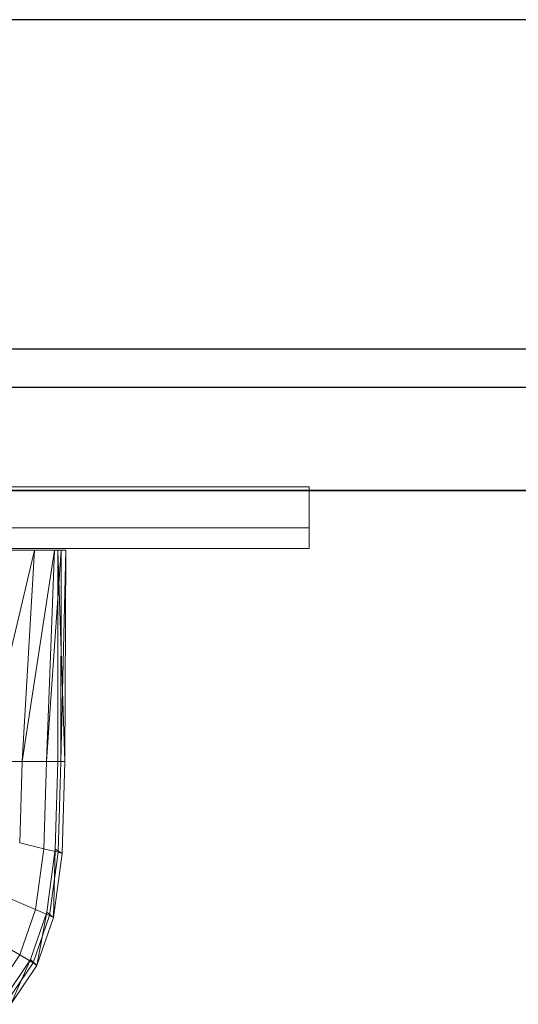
# Model space of a CAD drawing. Header units: metres. Extents: x 397.7 to 427.5, y 12.7 to 28.4.
# Tile 114 of 133: x 409.874 to 410.116, y 27.75 to 28.228. Entities that reach past the tile are written whole.
import ezdxf

# ---------------------------------------------------------------- set-up
doc = ezdxf.new("R2010")
doc.units = ezdxf.units.M
doc.layers.add('01_SUELOS', color=7, linetype='Continuous', lineweight=25, true_color=0x007f00)
for name, color, linetype, lineweight in [('02_MOBILIARIO', 7, 'Continuous', 18), ('A-DETL-____-MBND', 7, 'Continuous', 18), ('A-GENM-____-OTLN', 7, 'Continuous', 18), ('A-WALL-____-MCUT', 7, 'Continuous', 25), ('A-WALL-____-OTLN', 7, 'Continuous', 25)]:
    doc.layers.add(name, color=color, linetype=linetype, lineweight=lineweight)

# ---------------------------------------------------------------- blocks, each defined once
blk = doc.blocks.new('Family - LONDR55-XX_ZZ-ARQ-CAA-M3D-Londres55-153713-07_ENLLUMENAT_P4')
at = {"layer": 'A-GENM-____-OTLN', "color": 253, "true_color": 0xaaaaaa}
for p, q in [((0.6, 0.03), (0, 0.03)), ((0, 0.03), (0, 0.01)), ((0, 0.03), (0, 0.01)), ((0.6, 0.03), (0, 0.03)), ((0.6, 0.01), (0.6, 0.03)), ((0.6, 0.01), (0.6, 0.03)), ((0, 0.01), (0.6, 0.01)), ((0, 0.01), (0.6, 0.01)), ((0.6, 0.01), (0, 0.01)), ((0, 0.01), (0, 0)), ((0, 0), (0, 0.01)), ((0, 0.01), (0.6, 0.01)), ((0.6, 0), (0.6, 0.01)), ((0.6, 0.01), (0.6, 0)), ((0, 0), (0.6, 0)), ((0.6, 0), (0, 0))]:
    blk.add_line(p, q, dxfattribs=at)
blk = doc.blocks.new('Family - Mirall P4-153834-07_ENLLUMENAT_P4')
blk.add_blockref('Family - LONDR55-XX_ZZ-ARQ-CAA-M3D-Londres55-153713-07_ENLLUMENAT_P4', (0, 0))
blk = doc.blocks.new('Family - Evans P4-154029-07_ENLLUMENAT_P4')
at = {"layer": 'A-WALL-____-MCUT', "color": 253, "true_color": 0xaaaaaa}
for p, q in [((1.47, 0.05), (0, 0.05)), ((0, 0), (1.47, 0))]:
    blk.add_line(p, q, dxfattribs=at)
at = {"layer": 'A-WALL-____-OTLN', "color": 253, "true_color": 0xaaaaaa}
for p, q in [((1.47, 0.05), (0, 0.05)), ((0, 0), (1.47, 0))]:
    blk.add_line(p, q, dxfattribs=at)
at = {"layer": 'A-WALL-____-OTLN', "color": 253, "lineweight": 18, "true_color": 0xaaaaaa}
blk.add_line((0, 0), (1.47, 0), dxfattribs=at)
blk = doc.blocks.new('Family - Rentamans P4-154144-07_ENLLUMENAT_P4')
at = {"layer": 'A-DETL-____-MBND', "color": 253, "true_color": 0xaaaaaa}
for p, q in [((0.36146, 0.265), (0.00406, 0.265)), ((0.35008, 0.265), (0.32574, 0.16227)), ((0.35008, 0.265), (0.32734, 0.265)), ((0.35983, 0.265), (0.34405, 0.16227)), ((0.34405, 0.16227), (0.35008, 0.265)), ((0.35983, 0.265), (0.35008, 0.265)), ((0.36308, 0.265), (0.35585, 0.16227)), ((0.35585, 0.16227), (0.35983, 0.265)), ((0.36308, 0.265), (0.35983, 0.265)), ((0.36141, 0.16227), (0.36146, 0.265)), ((0.3648, 0.16227), (0.36146, 0.265)), ((0.36146, 0.265), (0.36526, 0.265)), ((0.36283, 0.16227), (0.36526, 0.265)), ((0.36283, 0.16227), (0.36308, 0.265)), ((0.36526, 0.265), (0.36308, 0.265)), ((0.3648, 0.16227), (0.36526, 0.265)), ((0.34405, 0.16227), (0.32574, 0.16227)), ((0.34287, 0.1228), (0.34405, 0.16227)), ((0.35585, 0.16227), (0.34405, 0.16227)), ((0.3546, 0.11992), (0.35585, 0.16227)), ((0.36283, 0.16227), (0.35585, 0.16227)), ((0.36016, 0.11975), (0.36141, 0.16227)), ((0.36479, 0.16227), (0.36141, 0.16227)), ((0.36152, 0.11821), (0.36283, 0.16227)), ((0.36283, 0.16227), (0.3648, 0.16227)), ((0.36347, 0.11764), (0.3648, 0.16227)), ((0.3546, 0.11992), (0.34287, 0.1228)), ((0.35061, 0.09039), (0.3546, 0.11992)), ((0.3546, 0.11992), (0.36152, 0.11821)), ((0.35605, 0.08904), (0.36016, 0.11975)), ((0.35928, 0.08652), (0.36016, 0.11975)), ((0.36016, 0.11975), (0.36347, 0.11764)), ((0.35738, 0.08749), (0.36152, 0.11821)), ((0.35928, 0.08652), (0.36347, 0.11764)), ((0.36152, 0.11821), (0.36347, 0.11764)), ((0.33917, 0.09529), (0.35061, 0.09039)), ((0.34296, 0.06829), (0.35061, 0.09039)), ((0.34814, 0.06606), (0.35605, 0.08904)), ((0.34941, 0.0645), (0.35738, 0.08749)), ((0.35061, 0.09039), (0.35738, 0.08749)), ((0.35121, 0.06324), (0.35605, 0.08904)), ((0.35121, 0.06324), (0.35928, 0.08652)), ((0.35605, 0.08904), (0.35928, 0.08652)), ((0.35738, 0.08749), (0.35928, 0.08652)), ((0.33203, 0.0747), (0.34296, 0.06829)), ((0.33089, 0.05033), (0.34296, 0.06829)), ((0.34296, 0.06829), (0.34941, 0.0645)), ((0.33569, 0.04738), (0.34814, 0.06606)), ((0.33686, 0.04582), (0.34941, 0.0645)), ((0.33849, 0.04431), (0.34814, 0.06606)), ((0.33849, 0.04431), (0.35121, 0.06324)), ((0.34814, 0.06606), (0.35121, 0.06324)), ((0.34941, 0.0645), (0.35121, 0.06324))]:
    blk.add_line(p, q, dxfattribs=at)
blk = doc.blocks.new('Family - Evans P4-154228-07_ENLLUMENAT_P4')
at = {"layer": 'A-WALL-____-MCUT', "color": 253, "true_color": 0xaaaaaa}
for p, q in [((25.58768, 0.16), (0.03316, 0.16)), ((0, 0), (25.55598, 0))]:
    blk.add_line(p, q, dxfattribs=at)
at = {"layer": 'A-WALL-____-OTLN', "color": 253, "true_color": 0xaaaaaa}
for p, q in [((25.58768, 0.16), (0.03316, 0.16)), ((0, 0), (25.55598, 0))]:
    blk.add_line(p, q, dxfattribs=at)
at = {"layer": 'A-WALL-____-OTLN', "color": 253, "lineweight": 18, "true_color": 0xaaaaaa}
blk.add_line((0, 0), (25.55598, 0), dxfattribs=at)
blk = doc.blocks.new('Family - LONDR55-XX_ZZ-ARQ-CAA-M3D-Londres55-154484-07_ENLLUMENAT_P4')
at = {"layer": '01_SUELOS', "color": 9, "true_color": 0xaad4aa}
for p, q in [((12.16176, 14.88885), (10.69176, 14.88885)), ((10.69176, 14.88885), (12.16176, 14.88885))]:
    blk.add_line(p, q, dxfattribs=at)
blk = doc.blocks.new('LONDR55-XX_ZZ-ARQ-CAA-M3D-Londres55_ifc-1-07_ENLLUMENAT_P4')
at = {"layer": '01_SUELOS', "color": 253, "lineweight": 18, "true_color": 0xaaaaaa}
blk.add_blockref('Family - LONDR55-XX_ZZ-ARQ-CAA-M3D-Londres55-154484-07_ENLLUMENAT_P4', (398.29523, 13.11061), dxfattribs=at)
at = {"layer": '02_MOBILIARIO', "color": 253, "lineweight": 18, "true_color": 0xaaaaaa}
blk.add_blockref('Family - Rentamans P4-154144-07_ENLLUMENAT_P4', (409.53066, 27.70542), dxfattribs=at)
at = {"layer": 'A-GENM-____-OTLN', "color": 253, "lineweight": 18, "true_color": 0xaaaaaa}
blk.add_blockref('Family - Mirall P4-153834-07_ENLLUMENAT_P4', (409.41432, 27.9713), dxfattribs=at)
at = {"layer": 'A-WALL-____-OTLN', "color": 253, "lineweight": 18, "true_color": 0xaaaaaa, "rotation": 180}
blk.add_blockref('Family - Evans P4-154228-07_ENLLUMENAT_P4', (426.84641, 28.22825), dxfattribs=at)
at = {"layer": 'A-WALL-____-OTLN', "color": 253, "lineweight": 18, "true_color": 0xaaaaaa}
blk.add_blockref('Family - Evans P4-154029-07_ENLLUMENAT_P4', (408.98698, 27.99946), dxfattribs=at)

msp = doc.modelspace()

# ---------------------------------------------------------------- block references
at = {"lineweight": 5}
msp.add_blockref('LONDR55-XX_ZZ-ARQ-CAA-M3D-Londres55_ifc-1-07_ENLLUMENAT_P4', (0, 0), dxfattribs=at)

doc.saveas('drawing.dxf')
